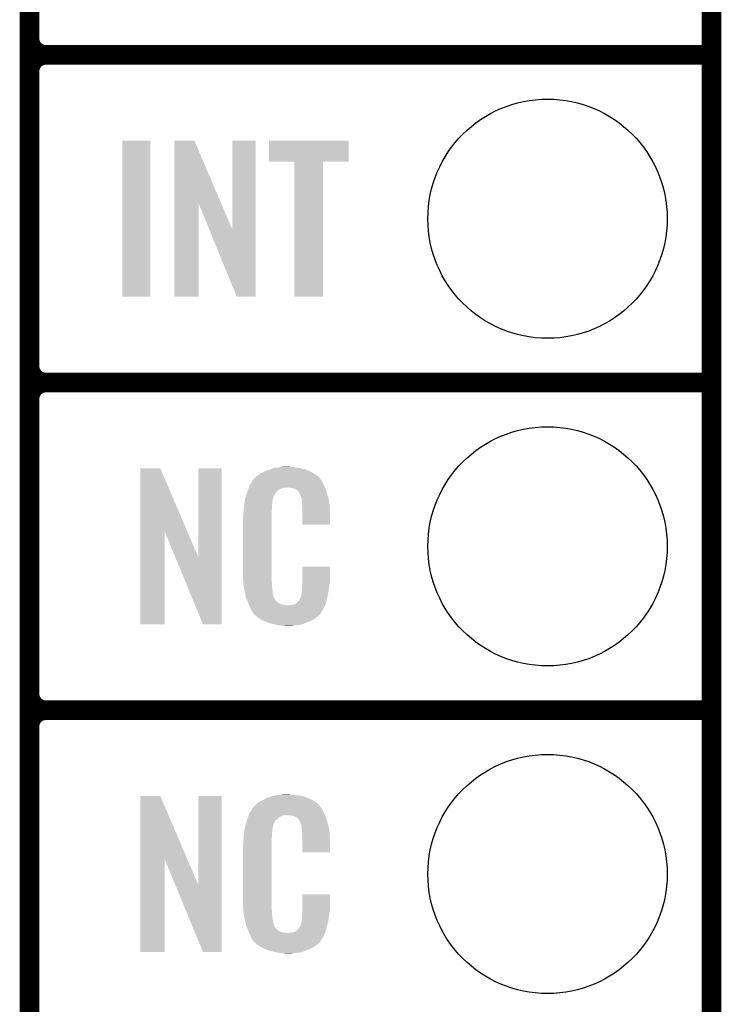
# Model space of a CAD drawing. Extents: x -1.3 to 24.2, y -3.9 to 39.2.
# Tile 23 of 34: x 18.8 to 24.2, y 9.1 to 16.8. Entities that reach past the tile are written whole.
import ezdxf

# ---------------------------------------------------------------- set-up
doc = ezdxf.new("R2010")
doc.units = 0
doc.layers.get('0').update_dxf_attribs({"linetype": 'CONTINUOUS'})
for name, color, linetype in [('ACCEL_37_CLICK_V100_GKO', 5, 'CONTINUOUS'), ('ACCEL_37_CLICK_V100_GTO', 14, 'CONTINUOUS'), ('ACCEL_37_CLICK_V100_GTS', 12, 'CONTINUOUS')]:
    doc.layers.add(name, color=color, linetype=linetype)

# ---------------------------------------------------------------- blocks, each defined once
blk = doc.blocks.new('ROUND_23')
blk.add_circle((0, 0), 0.9271)

msp = doc.modelspace()

# ---------------------------------------------------------------- linework, layer by layer
at = {"layer": 'ACCEL_37_CLICK_V100_GKO', "const_width": 0.1524}
msp.add_lwpolyline([(24.13, -1.27), (24.13, 36.83)], dxfattribs=at)
at = {"layer": 'ACCEL_37_CLICK_V100_GTO', "const_width": 0.1524}
for points in [[(18.8468, -0.5588), (18.8468, 18.3388)], [(18.9738, 16.51), (24.13, 16.51)], [(18.9738, 16.51), (24.13, 16.51)], [(18.8468, 14.097), (18.8468, 16.383)], [(18.9738, 13.97), (24.13, 13.97)], [(18.9738, 13.97), (24.13, 13.97)], [(18.8468, 11.557), (18.8468, 13.843)], [(18.9738, 11.43), (24.13, 11.43)], [(18.9738, 11.43), (24.13, 11.43)], [(18.8468, 9.017), (18.8468, 11.303)]]:
    msp.add_lwpolyline(points, dxfattribs=at)
for points in [[(18.8468, 16.637, 0.4142136), (18.9738, 16.51)], [(18.9738, 16.51, 0.4142136), (18.8468, 16.383)], [(18.9738, 16.51, 0.4142136), (18.8468, 16.383)], [(18.8468, 14.097, 0.4142136), (18.9738, 13.97)], [(18.9738, 13.97, 0.4142136), (18.8468, 13.843)], [(18.9738, 13.97, 0.4142136), (18.8468, 13.843)], [(18.8468, 11.557, 0.4142136), (18.9738, 11.43)], [(18.9738, 11.43, 0.4142136), (18.8468, 11.303)], [(18.9738, 11.43, 0.4142136), (18.8468, 11.303)]]:
    msp.add_lwpolyline(points, format="xyb", dxfattribs=at)
at = {"layer": 'ACCEL_37_CLICK_V100_GTO'}
for points in [[(19.56562, 14.635502), (19.56564, 15.844498), (19.781498, 14.635502), (19.78152, 15.844498)], [(19.56564, 15.844498), (19.565642, 15.84452), (19.78152, 15.844498), (19.565642, 15.84452)], [(19.969492, 15.356728), (19.9695, 15.844506), (20.332482, 15.356728), (20.124424, 15.844506)], [(19.9695, 15.844506), (19.969502, 15.84452), (20.124424, 15.844506), (19.969502, 15.84452)], [(20.41906, 15.153748), (20.41908, 15.844498), (20.599386, 15.153748), (20.5994, 15.844498)], [(20.41908, 15.844498), (20.419082, 15.84452), (20.5994, 15.844498), (20.419082, 15.84452)], [(20.701, 15.681982), (20.70102, 15.844498), (21.318198, 15.681982), (21.31822, 15.844498)], [(20.70102, 15.844498), (20.701022, 15.84452), (21.31822, 15.844498), (20.701022, 15.84452)], [(20.899098, 15.68196), (20.701, 15.681982), (21.318198, 15.68196), (21.318198, 15.681982)], [(20.8991, 15.681938), (20.899098, 15.68196), (21.1201, 15.681938), (21.318198, 15.68196)], [(20.89912, 14.635502), (20.8991, 15.681938), (21.120078, 14.635502), (21.1201, 15.681938)], [(19.96948, 14.635502), (19.969492, 15.356728), (20.157418, 14.635502), (20.15744, 15.356728)], [(20.240362, 15.153748), (20.15744, 15.356728), (20.41906, 15.153748), (20.332482, 15.356728)], [(20.452076, 14.635494), (20.240362, 15.153748), (20.599378, 14.635494), (20.599386, 15.153748)], [(19.781498, 14.63548), (19.56562, 14.635502), (19.781498, 14.63548), (19.781498, 14.635502)], [(20.157418, 14.63548), (19.96948, 14.635502), (20.157418, 14.63548), (20.157418, 14.635502)], [(20.599378, 14.63548), (20.452076, 14.635494), (20.599378, 14.63548), (20.599378, 14.635494)], [(21.120078, 14.63548), (20.89912, 14.635502), (21.120078, 14.63548), (21.120078, 14.635502)], [(19.705332, 12.816728), (19.70534, 13.304506), (20.068322, 12.816728), (19.860264, 13.304506)], [(19.70534, 13.304506), (19.705342, 13.30452), (19.860264, 13.304506), (19.705342, 13.30452)], [(20.1549, 12.613748), (20.15492, 13.304498), (20.335226, 12.613748), (20.33524, 13.304498)], [(20.15492, 13.304498), (20.154922, 13.30452), (20.33524, 13.304498), (20.154922, 13.30452)], [(20.66544, 13.27912), (20.6756, 13.2842), (21.02612, 13.27912), (21.01451, 13.2842)], [(20.6756, 13.2842), (20.700998, 13.29436), (21.01451, 13.2842), (20.991288, 13.29436)], [(20.700998, 13.29436), (20.708618, 13.2969), (20.991288, 13.29436), (20.985482, 13.2969)], [(20.708618, 13.2969), (20.72386, 13.30198), (20.985482, 13.2969), (20.965162, 13.30198)], [(20.72386, 13.30198), (20.740794, 13.30706), (20.965162, 13.30198), (20.94484, 13.30706)], [(20.740794, 13.30706), (20.749262, 13.3096), (20.94484, 13.30706), (20.92452, 13.3096)], [(20.749262, 13.3096), (20.77974, 13.31214), (20.92452, 13.3096), (20.9042, 13.31214)], [(20.77974, 13.31214), (20.79498, 13.31468), (20.9042, 13.31214), (20.888962, 13.31468)], [(20.79498, 13.31468), (20.810222, 13.31722), (20.873722, 13.31468), (20.861022, 13.31722)], [(20.561, 13.18768), (20.57579, 13.210536), (21.1201, 13.18768), (21.109942, 13.210536)], [(20.57579, 13.210536), (20.579082, 13.215622), (21.109942, 13.210536), (21.10486, 13.215622)], [(20.579082, 13.215622), (20.581622, 13.218162), (21.10486, 13.215622), (21.10232, 13.218162)], [(20.581622, 13.218162), (20.583652, 13.2207), (21.10232, 13.218162), (21.099782, 13.2207)], [(20.583652, 13.2207), (20.587712, 13.225776), (21.099782, 13.2207), (21.097242, 13.225776)], [(20.587712, 13.225776), (20.59178, 13.230862), (21.097242, 13.225776), (21.092884, 13.230862)], [(20.59178, 13.230862), (20.606294, 13.24356), (21.092884, 13.230862), (21.082002, 13.24356)], [(20.606294, 13.24356), (20.612102, 13.24864), (21.082002, 13.24356), (21.074892, 13.24864)], [(20.612102, 13.24864), (20.624078, 13.256262), (21.074892, 13.24864), (21.06422, 13.256262)], [(20.624078, 13.256262), (20.640042, 13.26642), (21.06422, 13.256262), (21.04729, 13.26642)], [(20.640042, 13.26642), (20.66544, 13.27912), (21.04729, 13.26642), (21.02612, 13.27912)], [(20.53336, 13.12164), (20.539582, 13.139416), (20.75942, 13.12164), (20.7772, 13.139416)], [(20.539582, 13.139416), (20.544916, 13.154658), (20.7772, 13.139416), (20.815296, 13.154658)], [(20.544916, 13.15466), (20.546694, 13.159738), (21.137154, 13.15466), (21.13534, 13.159738)], [(20.544916, 13.154658), (20.544916, 13.15466), (20.815296, 13.154658), (20.863558, 13.15466)], [(20.546694, 13.159738), (20.551142, 13.172442), (21.13534, 13.159738), (21.128412, 13.172442)], [(20.551142, 13.172442), (20.561, 13.18768), (21.128412, 13.172442), (21.1201, 13.18768)], [(20.88134, 13.15212), (20.863558, 13.15466), (21.138062, 13.15212), (21.137154, 13.15466)], [(20.894038, 13.14958), (20.88134, 13.15212), (21.138968, 13.14958), (21.138062, 13.15212)], [(20.919436, 13.136882), (20.894038, 13.14958), (21.143504, 13.136882), (21.138968, 13.14958)], [(20.924518, 13.131802), (20.919436, 13.136882), (21.145318, 13.131802), (21.143504, 13.136882)], [(20.929964, 13.12418), (20.924518, 13.131802), (21.148038, 13.12418), (21.145318, 13.131802)], [(20.514108, 13.047978), (20.515712, 13.058138), (20.72894, 13.047978), (20.73148, 13.058138)], [(20.515712, 13.058138), (20.516514, 13.063218), (20.73148, 13.058138), (20.73148, 13.063218)], [(20.516514, 13.063218), (20.51812, 13.073382), (20.73148, 13.063218), (20.73425, 13.073382)], [(20.51812, 13.073382), (20.523732, 13.091158), (20.73425, 13.073382), (20.739098, 13.091158)], [(20.523732, 13.091158), (20.530952, 13.114018), (20.739098, 13.091158), (20.751798, 13.114018)], [(20.530952, 13.114018), (20.53336, 13.12164), (20.751798, 13.114018), (20.75942, 13.12164)], [(20.937218, 13.114022), (20.929964, 13.12418), (21.151028, 13.114022), (21.148038, 13.12418)], [(20.94738, 13.09116), (20.937218, 13.114022), (21.157752, 13.09116), (21.151028, 13.114022)], [(20.951444, 13.081002), (20.94738, 13.09116), (21.16074, 13.081002), (21.157752, 13.09116)], [(20.95246, 13.07846), (20.951444, 13.081002), (21.161226, 13.07846), (21.16074, 13.081002)], [(20.954998, 13.073384), (20.95246, 13.07846), (21.162192, 13.073384), (21.161226, 13.07846)], [(20.955, 13.058142), (20.954998, 13.073384), (21.165094, 13.058142), (21.162192, 13.073384)], [(20.95754, 13.04036), (20.955, 13.058142), (21.168482, 13.04036), (21.165094, 13.058142)], [(20.50288, 12.96162), (20.50542, 12.9794), (20.72386, 12.96162), (20.72386, 12.9794)], [(20.50542, 12.9794), (20.505702, 12.981938), (20.72386, 12.9794), (20.72386, 12.981938)], [(20.505702, 12.981938), (20.50796, 13.00226), (20.72386, 12.981938), (20.7264, 13.00226)], [(20.50796, 13.00226), (20.510216, 13.022578), (20.7264, 13.00226), (20.7264, 13.022578)], [(20.510216, 13.022578), (20.5105, 13.02512), (20.7264, 13.022578), (20.726908, 13.02512)], [(20.5105, 13.02512), (20.512102, 13.035278), (20.726908, 13.02512), (20.72894, 13.035278)], [(20.512102, 13.035278), (20.514108, 13.047978), (20.72894, 13.035278), (20.72894, 13.047978)], [(20.958518, 13.027658), (20.95754, 13.04036), (21.1709, 13.027658), (21.168482, 13.04036)], [(20.96008, 13.00734), (20.958518, 13.027658), (21.171784, 13.00734), (21.1709, 13.027658)], [(20.96008, 12.96924), (20.96008, 13.00734), (21.17344, 12.96924), (21.171784, 13.00734)], [(20.50034, 12.931142), (20.50288, 12.943842), (20.72386, 12.931142), (20.72386, 12.943842)], [(20.50034, 12.48156), (20.50034, 12.931142), (20.72386, 12.48156), (20.72386, 12.931142)], [(20.50288, 12.943842), (20.50288, 12.96162), (20.72386, 12.943842), (20.72386, 12.96162)], [(20.96008, 12.867662), (20.96008, 12.96924), (21.173418, 12.867662), (21.17344, 12.96924)], [(21.173418, 12.86764), (20.96008, 12.867662), (21.173418, 12.86764), (21.173418, 12.867662)], [(19.70532, 12.095502), (19.705332, 12.816728), (19.893258, 12.095502), (19.89328, 12.816728)], [(19.976916, 12.613748), (19.89328, 12.816728), (20.1549, 12.613748), (20.068322, 12.816728)], [(20.190456, 12.095494), (19.976916, 12.613748), (20.335218, 12.095494), (20.335226, 12.613748)], [(20.960084, 12.418058), (20.9601, 12.542498), (21.17344, 12.418058), (21.17344, 12.542498)], [(20.9601, 12.542498), (20.960102, 12.54252), (21.17344, 12.542498), (20.960102, 12.54252)], [(20.502692, 12.41806), (20.50034, 12.48156), (20.72386, 12.41806), (20.72386, 12.48156)], [(20.50288, 12.412982), (20.502692, 12.41806), (20.724586, 12.412982), (20.72386, 12.41806)], [(20.50509, 12.400278), (20.50288, 12.412982), (20.7264, 12.400278), (20.724586, 12.412982)], [(20.509066, 12.377418), (20.50509, 12.400278), (20.7264, 12.377418), (20.7264, 12.400278)], [(20.51304, 12.35456), (20.509066, 12.377418), (20.73001, 12.35456), (20.7264, 12.377418)], [(20.95754, 12.3698), (20.959444, 12.38504), (21.166326, 12.3698), (21.16836, 12.38504)], [(20.95754, 12.357102), (20.95754, 12.3698), (21.164634, 12.357102), (21.166326, 12.3698)], [(20.959444, 12.38504), (20.96008, 12.390122), (21.16836, 12.38504), (21.169086, 12.390122)], [(20.96008, 12.40282), (20.960084, 12.418058), (21.1709, 12.40282), (21.17344, 12.418058)], [(20.96008, 12.390122), (20.96008, 12.40282), (21.169086, 12.390122), (21.1709, 12.40282)], [(20.518122, 12.32916), (20.51304, 12.35456), (20.73402, 12.32916), (20.73001, 12.35456)], [(20.522694, 12.306298), (20.518122, 12.32916), (20.7391, 12.306298), (20.73402, 12.32916)], [(20.5232, 12.303762), (20.522694, 12.306298), (20.74037, 12.303762), (20.7391, 12.306298)], [(20.530522, 12.28598), (20.5232, 12.303762), (20.749262, 12.28598), (20.74037, 12.303762)], [(20.934682, 12.280902), (20.94738, 12.30376), (21.148038, 12.280902), (21.15312, 12.30376)], [(20.94738, 12.30376), (20.947382, 12.303762), (21.15312, 12.30376), (21.15312, 12.303762)], [(20.947382, 12.303762), (20.955, 12.329162), (21.15312, 12.303762), (21.159096, 12.329162)], [(20.955, 12.344402), (20.955508, 12.346942), (21.162682, 12.344402), (21.16328, 12.346942)], [(20.955, 12.329162), (20.955, 12.344402), (21.159096, 12.329162), (21.162682, 12.344402)], [(20.955508, 12.346942), (20.95754, 12.357102), (21.16328, 12.346942), (21.164634, 12.357102)], [(20.53157, 12.283436), (20.530522, 12.28598), (20.751802, 12.283436), (20.749262, 12.28598)], [(20.53366, 12.27836), (20.53157, 12.283436), (20.754344, 12.27836), (20.751802, 12.283436)], [(20.535752, 12.273278), (20.53366, 12.27836), (20.761962, 12.273278), (20.754344, 12.27836)], [(20.53889, 12.26566), (20.535752, 12.273278), (20.76958, 12.26566), (20.761962, 12.273278)], [(20.54098, 12.26058), (20.53889, 12.26566), (20.777202, 12.26058), (20.76958, 12.26566)], [(20.542934, 12.2555), (20.54098, 12.26058), (20.784822, 12.2555), (20.777202, 12.26058)], [(20.545866, 12.24788), (20.542934, 12.2555), (20.800064, 12.24788), (20.784822, 12.2555)], [(20.54782, 12.2428), (20.545866, 12.24788), (20.845782, 12.2428), (20.800064, 12.24788)], [(20.55368, 12.22756), (20.54782, 12.2428), (21.128616, 12.22756), (21.135786, 12.2428)], [(20.560738, 12.21486), (20.55368, 12.22756), (21.12264, 12.21486), (21.128616, 12.22756)], [(20.566382, 12.204698), (20.560738, 12.21486), (21.116542, 12.204698), (21.12264, 12.21486)], [(20.845782, 12.2428), (20.855942, 12.242802), (21.135786, 12.2428), (21.135788, 12.242802)], [(20.855942, 12.242802), (20.863564, 12.24534), (21.135788, 12.242802), (21.136982, 12.24534)], [(20.873722, 12.24534), (20.899122, 12.25042), (21.136982, 12.24534), (21.139372, 12.25042)], [(20.899122, 12.25042), (20.911816, 12.258038), (21.139372, 12.25042), (21.142958, 12.258038)], [(20.911816, 12.258038), (20.91182, 12.25804), (21.142958, 12.258038), (21.142958, 12.25804)], [(20.91182, 12.25804), (20.921984, 12.26566), (21.142958, 12.25804), (21.144652, 12.26566)], [(20.921984, 12.26566), (20.92452, 12.265682), (21.144652, 12.26566), (21.144656, 12.265682)], [(20.92452, 12.265682), (20.924526, 12.270746), (21.144656, 12.265682), (21.145782, 12.270746)], [(20.924526, 12.270746), (20.934682, 12.280902), (21.145782, 12.270746), (21.148038, 12.280902)], [(20.57654, 12.18946), (20.566382, 12.204698), (21.1074, 12.18946), (21.116542, 12.204698)], [(20.579074, 12.186926), (20.57654, 12.18946), (21.105878, 12.186926), (21.1074, 12.18946)], [(20.57908, 12.184386), (20.579074, 12.186926), (21.104354, 12.184386), (21.105878, 12.186926)], [(20.585614, 12.17676), (20.57908, 12.184386), (21.09978, 12.17676), (21.104354, 12.184386)], [(20.589968, 12.171678), (20.585614, 12.17676), (21.097236, 12.171678), (21.09978, 12.17676)], [(20.594318, 12.1666), (20.589968, 12.171678), (21.090888, 12.1666), (21.097236, 12.171678)], [(20.600246, 12.16152), (20.594318, 12.1666), (21.08454, 12.16152), (21.090888, 12.1666)], [(20.612098, 12.15136), (20.600246, 12.16152), (21.072688, 12.15136), (21.08454, 12.16152)], [(20.620228, 12.14628), (20.612098, 12.15136), (21.066762, 12.14628), (21.072688, 12.15136)], [(20.64868, 12.1285), (20.620228, 12.14628), (21.04136, 12.1285), (21.066762, 12.14628)], [(19.893258, 12.09548), (19.70532, 12.095502), (19.893258, 12.09548), (19.893258, 12.095502)], [(20.335218, 12.09548), (20.190456, 12.095494), (20.335218, 12.09548), (20.335218, 12.095494)], [(20.65274, 12.125962), (20.64868, 12.1285), (21.035438, 12.125962), (21.04136, 12.1285)], [(20.685396, 12.11326), (20.65274, 12.125962), (21.0058, 12.11326), (21.035438, 12.125962)], [(20.69846, 12.108178), (20.685396, 12.11326), (20.99273, 12.108178), (21.0058, 12.11326)], [(20.741638, 12.09548), (20.69846, 12.108178), (20.960078, 12.09548), (20.99273, 12.108178)], [(20.768734, 12.0904), (20.741638, 12.09548), (20.937218, 12.0904), (20.960078, 12.09548)], [(20.78228, 12.08786), (20.768734, 12.0904), (20.90928, 12.08786), (20.937218, 12.0904)], [(20.797518, 12.08532), (20.78228, 12.08786), (20.894038, 12.08532), (20.90928, 12.08786)], [(20.827998, 12.08278), (20.815298, 12.08532), (20.878798, 12.08278), (20.894038, 12.08532)], [(19.705332, 10.276728), (19.70534, 10.764506), (20.068322, 10.276728), (19.860264, 10.764506)], [(19.70534, 10.764506), (19.705342, 10.76452), (19.860264, 10.764506), (19.705342, 10.76452)], [(20.1549, 10.073748), (20.15492, 10.764498), (20.335226, 10.073748), (20.33524, 10.764498)], [(20.15492, 10.764498), (20.154922, 10.76452), (20.33524, 10.764498), (20.154922, 10.76452)], [(20.72386, 10.76198), (20.740794, 10.76706), (20.965162, 10.76198), (20.94484, 10.76706)], [(20.740794, 10.76706), (20.749262, 10.7696), (20.94484, 10.76706), (20.92452, 10.7696)], [(20.749262, 10.7696), (20.77974, 10.77214), (20.92452, 10.7696), (20.9042, 10.77214)], [(20.77974, 10.77214), (20.79498, 10.77468), (20.9042, 10.77214), (20.888962, 10.77468)], [(20.79498, 10.77468), (20.810222, 10.77722), (20.873722, 10.77468), (20.861022, 10.77722)], [(20.587712, 10.685776), (20.59178, 10.690862), (21.097242, 10.685776), (21.092884, 10.690862)], [(20.59178, 10.690862), (20.606294, 10.70356), (21.092884, 10.690862), (21.082002, 10.70356)], [(20.606294, 10.70356), (20.612102, 10.70864), (21.082002, 10.70356), (21.074892, 10.70864)], [(20.612102, 10.70864), (20.624078, 10.716262), (21.074892, 10.70864), (21.06422, 10.716262)], [(20.624078, 10.716262), (20.640042, 10.72642), (21.06422, 10.716262), (21.04729, 10.72642)], [(20.640042, 10.72642), (20.66544, 10.73912), (21.04729, 10.72642), (21.02612, 10.73912)], [(20.66544, 10.73912), (20.6756, 10.7442), (21.02612, 10.73912), (21.01451, 10.7442)], [(20.6756, 10.7442), (20.700998, 10.75436), (21.01451, 10.7442), (20.991288, 10.75436)], [(20.700998, 10.75436), (20.708618, 10.7569), (20.991288, 10.75436), (20.985482, 10.7569)], [(20.708618, 10.7569), (20.72386, 10.76198), (20.985482, 10.7569), (20.965162, 10.76198)], [(20.539582, 10.599416), (20.544916, 10.614658), (20.7772, 10.599416), (20.815296, 10.614658)], [(20.544916, 10.61466), (20.546694, 10.619738), (21.137154, 10.61466), (21.13534, 10.619738)], [(20.544916, 10.614658), (20.544916, 10.61466), (20.815296, 10.614658), (20.863558, 10.61466)], [(20.546694, 10.619738), (20.551142, 10.632442), (21.13534, 10.619738), (21.128412, 10.632442)], [(20.551142, 10.632442), (20.561, 10.64768), (21.128412, 10.632442), (21.1201, 10.64768)], [(20.561, 10.64768), (20.57579, 10.670536), (21.1201, 10.64768), (21.109942, 10.670536)], [(20.57579, 10.670536), (20.579082, 10.675622), (21.109942, 10.670536), (21.10486, 10.675622)], [(20.579082, 10.675622), (20.581622, 10.678162), (21.10486, 10.675622), (21.10232, 10.678162)], [(20.581622, 10.678162), (20.583652, 10.6807), (21.10232, 10.678162), (21.099782, 10.6807)], [(20.583652, 10.6807), (20.587712, 10.685776), (21.099782, 10.6807), (21.097242, 10.685776)], [(20.88134, 10.61212), (20.863558, 10.61466), (21.138062, 10.61212), (21.137154, 10.61466)], [(20.894038, 10.60958), (20.88134, 10.61212), (21.138968, 10.60958), (21.138062, 10.61212)], [(20.51812, 10.533382), (20.523732, 10.551158), (20.73425, 10.533382), (20.739098, 10.551158)], [(20.523732, 10.551158), (20.530952, 10.574018), (20.739098, 10.551158), (20.751798, 10.574018)], [(20.530952, 10.574018), (20.53336, 10.58164), (20.751798, 10.574018), (20.75942, 10.58164)], [(20.53336, 10.58164), (20.539582, 10.599416), (20.75942, 10.58164), (20.7772, 10.599416)], [(20.919436, 10.596882), (20.894038, 10.60958), (21.143504, 10.596882), (21.138968, 10.60958)], [(20.924518, 10.591802), (20.919436, 10.596882), (21.145318, 10.591802), (21.143504, 10.596882)], [(20.929964, 10.58418), (20.924518, 10.591802), (21.148038, 10.58418), (21.145318, 10.591802)], [(20.937218, 10.574022), (20.929964, 10.58418), (21.151028, 10.574022), (21.148038, 10.58418)], [(20.94738, 10.55116), (20.937218, 10.574022), (21.157752, 10.55116), (21.151028, 10.574022)], [(20.951444, 10.541002), (20.94738, 10.55116), (21.16074, 10.541002), (21.157752, 10.55116)], [(20.95246, 10.53846), (20.951444, 10.541002), (21.161226, 10.53846), (21.16074, 10.541002)], [(20.954998, 10.533384), (20.95246, 10.53846), (21.162192, 10.533384), (21.161226, 10.53846)], [(20.505702, 10.441938), (20.50796, 10.46226), (20.72386, 10.441938), (20.7264, 10.46226)], [(20.50796, 10.46226), (20.510216, 10.482578), (20.7264, 10.46226), (20.7264, 10.482578)], [(20.510216, 10.482578), (20.5105, 10.48512), (20.7264, 10.482578), (20.726908, 10.48512)], [(20.5105, 10.48512), (20.512102, 10.495278), (20.726908, 10.48512), (20.72894, 10.495278)], [(20.512102, 10.495278), (20.514108, 10.507978), (20.72894, 10.495278), (20.72894, 10.507978)], [(20.514108, 10.507978), (20.515712, 10.518138), (20.72894, 10.507978), (20.73148, 10.518138)], [(20.515712, 10.518138), (20.516514, 10.523218), (20.73148, 10.518138), (20.73148, 10.523218)], [(20.516514, 10.523218), (20.51812, 10.533382), (20.73148, 10.523218), (20.73425, 10.533382)], [(20.955, 10.518142), (20.954998, 10.533384), (21.165094, 10.518142), (21.162192, 10.533384)], [(20.95754, 10.50036), (20.955, 10.518142), (21.168482, 10.50036), (21.165094, 10.518142)], [(20.958518, 10.487658), (20.95754, 10.50036), (21.1709, 10.487658), (21.168482, 10.50036)], [(20.96008, 10.46734), (20.958518, 10.487658), (21.171784, 10.46734), (21.1709, 10.487658)], [(20.96008, 10.42924), (20.96008, 10.46734), (21.17344, 10.42924), (21.171784, 10.46734)], [(20.50034, 10.391142), (20.50288, 10.403842), (20.72386, 10.391142), (20.72386, 10.403842)], [(20.50034, 9.94156), (20.50034, 10.391142), (20.72386, 9.94156), (20.72386, 10.391142)], [(20.50288, 10.42162), (20.50542, 10.4394), (20.72386, 10.42162), (20.72386, 10.4394)], [(20.50288, 10.403842), (20.50288, 10.42162), (20.72386, 10.403842), (20.72386, 10.42162)], [(20.50542, 10.4394), (20.505702, 10.441938), (20.72386, 10.4394), (20.72386, 10.441938)], [(20.96008, 10.327662), (20.96008, 10.42924), (21.173418, 10.327662), (21.17344, 10.42924)], [(21.173418, 10.32764), (20.96008, 10.327662), (21.173418, 10.32764), (21.173418, 10.327662)], [(19.70532, 9.555502), (19.705332, 10.276728), (19.893258, 9.555502), (19.89328, 10.276728)], [(19.976916, 10.073748), (19.89328, 10.276728), (20.1549, 10.073748), (20.068322, 10.276728)], [(20.190456, 9.555494), (19.976916, 10.073748), (20.335218, 9.555494), (20.335226, 10.073748)], [(20.960084, 9.878058), (20.9601, 10.002498), (21.17344, 9.878058), (21.17344, 10.002498)], [(20.9601, 10.002498), (20.960102, 10.00252), (21.17344, 10.002498), (20.960102, 10.00252)], [(20.502692, 9.87806), (20.50034, 9.94156), (20.72386, 9.87806), (20.72386, 9.94156)], [(20.50288, 9.872982), (20.502692, 9.87806), (20.724586, 9.872982), (20.72386, 9.87806)], [(20.50509, 9.860278), (20.50288, 9.872982), (20.7264, 9.860278), (20.724586, 9.872982)], [(20.509066, 9.837418), (20.50509, 9.860278), (20.7264, 9.837418), (20.7264, 9.860278)], [(20.959444, 9.84504), (20.96008, 9.850122), (21.16836, 9.84504), (21.169086, 9.850122)], [(20.96008, 9.86282), (20.960084, 9.878058), (21.1709, 9.86282), (21.17344, 9.878058)], [(20.96008, 9.850122), (20.96008, 9.86282), (21.169086, 9.850122), (21.1709, 9.86282)], [(20.51304, 9.81456), (20.509066, 9.837418), (20.73001, 9.81456), (20.7264, 9.837418)], [(20.518122, 9.78916), (20.51304, 9.81456), (20.73402, 9.78916), (20.73001, 9.81456)], [(20.522694, 9.766298), (20.518122, 9.78916), (20.7391, 9.766298), (20.73402, 9.78916)], [(20.947382, 9.763762), (20.955, 9.789162), (21.15312, 9.763762), (21.159096, 9.789162)], [(20.955, 9.804402), (20.955508, 9.806942), (21.162682, 9.804402), (21.16328, 9.806942)], [(20.955, 9.789162), (20.955, 9.804402), (21.159096, 9.789162), (21.162682, 9.804402)], [(20.955508, 9.806942), (20.95754, 9.817102), (21.16328, 9.806942), (21.164634, 9.817102)], [(20.95754, 9.8298), (20.959444, 9.84504), (21.166326, 9.8298), (21.16836, 9.84504)], [(20.95754, 9.817102), (20.95754, 9.8298), (21.164634, 9.817102), (21.166326, 9.8298)], [(20.5232, 9.763762), (20.522694, 9.766298), (20.74037, 9.763762), (20.7391, 9.766298)], [(20.530522, 9.74598), (20.5232, 9.763762), (20.749262, 9.74598), (20.74037, 9.763762)], [(20.53157, 9.743436), (20.530522, 9.74598), (20.751802, 9.743436), (20.749262, 9.74598)], [(20.53366, 9.73836), (20.53157, 9.743436), (20.754344, 9.73836), (20.751802, 9.743436)], [(20.535752, 9.733278), (20.53366, 9.73836), (20.761962, 9.733278), (20.754344, 9.73836)], [(20.53889, 9.72566), (20.535752, 9.733278), (20.76958, 9.72566), (20.761962, 9.733278)], [(20.54098, 9.72058), (20.53889, 9.72566), (20.777202, 9.72058), (20.76958, 9.72566)], [(20.542934, 9.7155), (20.54098, 9.72058), (20.784822, 9.7155), (20.777202, 9.72058)], [(20.545866, 9.70788), (20.542934, 9.7155), (20.800064, 9.70788), (20.784822, 9.7155)], [(20.54782, 9.7028), (20.545866, 9.70788), (20.845782, 9.7028), (20.800064, 9.70788)], [(20.55368, 9.68756), (20.54782, 9.7028), (21.128616, 9.68756), (21.135786, 9.7028)], [(20.845782, 9.7028), (20.855942, 9.702802), (21.135786, 9.7028), (21.135788, 9.702802)], [(20.855942, 9.702802), (20.863564, 9.70534), (21.135788, 9.702802), (21.136982, 9.70534)], [(20.873722, 9.70534), (20.899122, 9.71042), (21.136982, 9.70534), (21.139372, 9.71042)], [(20.899122, 9.71042), (20.911816, 9.718038), (21.139372, 9.71042), (21.142958, 9.718038)], [(20.911816, 9.718038), (20.91182, 9.71804), (21.142958, 9.718038), (21.142958, 9.71804)], [(20.91182, 9.71804), (20.921984, 9.72566), (21.142958, 9.71804), (21.144652, 9.72566)], [(20.921984, 9.72566), (20.92452, 9.725682), (21.144652, 9.72566), (21.144656, 9.725682)], [(20.92452, 9.725682), (20.924526, 9.730746), (21.144656, 9.725682), (21.145782, 9.730746)], [(20.924526, 9.730746), (20.934682, 9.740902), (21.145782, 9.730746), (21.148038, 9.740902)], [(20.934682, 9.740902), (20.94738, 9.76376), (21.148038, 9.740902), (21.15312, 9.76376)], [(20.94738, 9.76376), (20.947382, 9.763762), (21.15312, 9.76376), (21.15312, 9.763762)], [(20.560738, 9.67486), (20.55368, 9.68756), (21.12264, 9.67486), (21.128616, 9.68756)], [(20.566382, 9.664698), (20.560738, 9.67486), (21.116542, 9.664698), (21.12264, 9.67486)], [(20.57654, 9.64946), (20.566382, 9.664698), (21.1074, 9.64946), (21.116542, 9.664698)], [(20.579074, 9.646926), (20.57654, 9.64946), (21.105878, 9.646926), (21.1074, 9.64946)], [(20.57908, 9.644386), (20.579074, 9.646926), (21.104354, 9.644386), (21.105878, 9.646926)], [(20.585614, 9.63676), (20.57908, 9.644386), (21.09978, 9.63676), (21.104354, 9.644386)], [(20.589968, 9.631678), (20.585614, 9.63676), (21.097236, 9.631678), (21.09978, 9.63676)], [(20.594318, 9.6266), (20.589968, 9.631678), (21.090888, 9.6266), (21.097236, 9.631678)], [(20.600246, 9.62152), (20.594318, 9.6266), (21.08454, 9.62152), (21.090888, 9.6266)], [(20.612098, 9.61136), (20.600246, 9.62152), (21.072688, 9.61136), (21.08454, 9.62152)], [(19.893258, 9.55548), (19.70532, 9.555502), (19.893258, 9.55548), (19.893258, 9.555502)], [(20.335218, 9.55548), (20.190456, 9.555494), (20.335218, 9.55548), (20.335218, 9.555494)], [(20.620228, 9.60628), (20.612098, 9.61136), (21.066762, 9.60628), (21.072688, 9.61136)], [(20.64868, 9.5885), (20.620228, 9.60628), (21.04136, 9.5885), (21.066762, 9.60628)], [(20.65274, 9.585962), (20.64868, 9.5885), (21.035438, 9.585962), (21.04136, 9.5885)], [(20.685396, 9.57326), (20.65274, 9.585962), (21.0058, 9.57326), (21.035438, 9.585962)], [(20.69846, 9.568178), (20.685396, 9.57326), (20.99273, 9.568178), (21.0058, 9.57326)], [(20.741638, 9.55548), (20.69846, 9.568178), (20.960078, 9.55548), (20.99273, 9.568178)], [(20.768734, 9.5504), (20.741638, 9.55548), (20.937218, 9.5504), (20.960078, 9.55548)], [(20.78228, 9.54786), (20.768734, 9.5504), (20.90928, 9.54786), (20.937218, 9.5504)], [(20.797518, 9.54532), (20.78228, 9.54786), (20.894038, 9.54532), (20.90928, 9.54786)], [(20.827998, 9.54278), (20.815298, 9.54532), (20.878798, 9.54278), (20.894038, 9.54532)]]:
    msp.add_solid(points, dxfattribs=at)

# ---------------------------------------------------------------- block references
at = {"layer": 'ACCEL_37_CLICK_V100_GTS'}
for p in [(22.86, 15.24), (22.86, 12.7), (22.86, 10.16)]:
    msp.add_blockref('ROUND_23', p, dxfattribs=at)

doc.saveas('drawing.dxf')
